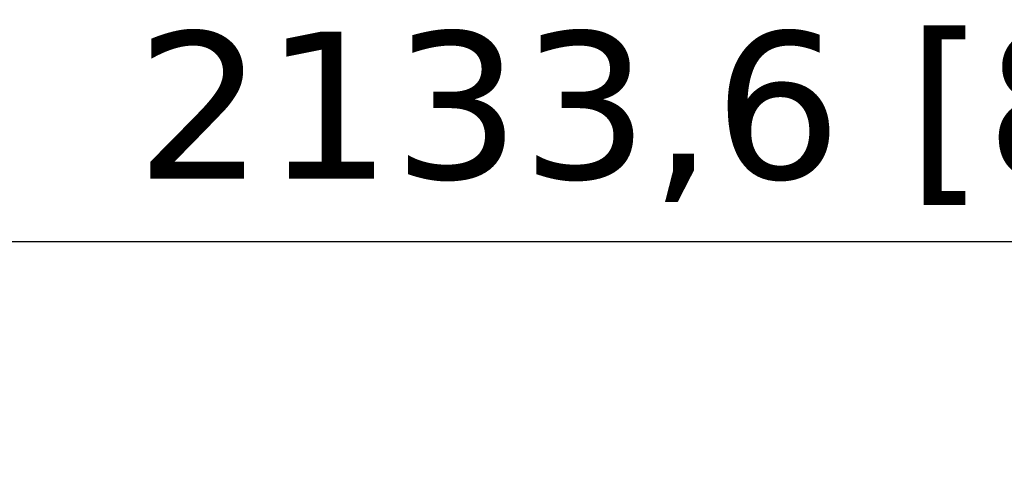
# Model space of a CAD drawing. Header units: millimetres. Extents: x -21336 to 21336, y -500 to 5820.
# Tile 21 of 27: x 2091 to 2426, y 4657 to 4809. Entities that reach past the tile are written whole.
import ezdxf

# ---------------------------------------------------------------- set-up
doc = ezdxf.new("R2010")
doc.units = ezdxf.units.MM
doc.header["$LTSCALE"] = 20
doc.layers.add('Bemaßung (ISO)', color=7, linetype='Continuous', lineweight=25)
doc.styles.add('Notiztext (ISO)', font='verdana.ttf')
doc.dimstyles.new('wedi USA', dxfattribs={"dimscale": 20, "dimtxt": 2.5, "dimasz": 4, "dimexe": 2, "dimexo": 0.8, "dimgap": 0.3, "dimtad": 1, "dimdec": 1, "dimrnd": 1e-08, "dimtxsty": 'Notiztext (ISO)', "dimcen": 0.09, "dimclrd": 7, "dimclre": 7, "dimclrt": 256, "dimadec": 0, "dimazin": 2, "dimtfac": 0.6, "dimtmove": 0, "dimatfit": 3, "dimfxl": 1, "dimtolj": 1, "dimlwd": -1, "dimlwe": -1, "dimarcsym": 0})

# ---------------------------------------------------------------- blocks, each defined once
blk = doc.blocks.new('*D61')
at = {"layer": 'Bemaßung (ISO)', "color": 7, "transparency": 16777216}
for p, q in [((1282.88, 4309.1), (1282.88, 4773.1)), ((3416.48, 4309.1), (3416.48, 4773.1)), ((1362.88, 4733.1), (3336.48, 4733.1))]:
    blk.add_line(p, q, dxfattribs=at)
for points in [[(1362.88, 4746.44), (1362.88, 4719.77), (1282.88, 4733.1)], [(3336.48, 4746.44), (3336.48, 4719.77), (3416.48, 4733.1)]]:
    blk.add_solid(points, dxfattribs=at)
at = {"layer": 'Defpoints', "color": 0, "transparency": 16777216}
for p in [(3416.48, 4733.1), (1282.88, 4293.1), (3416.48, 4293.1)]:
    blk.add_point(p, dxfattribs=at)
at = {"layer": 'Bemaßung (ISO)', "transparency": 16777216, "insert": (2130.57, 4804.52), "char_height": 50, "attachment_point": 1, "style": 'Notiztext (ISO)'}
blk.add_mtext('\\A1;2133,6 [84]"', dxfattribs=at)

msp = doc.modelspace()

# ---------------------------------------------------------------- dimensions: what is measured, and where the dimension line sits
at = {"layer": 'Bemaßung (ISO)', "color": 7}
dim = msp.add_linear_dim(base=(3416.48, 4733.1), p1=(1282.88, 4293.1), p2=(3416.48, 4293.1), angle=180, text='<>"', dimstyle='wedi USA', override={"dimgap": 0.3, "dimdec": 1, "dimtol": 0, "dimlim": 0, "dimtp": 0, "dimtm": 0, "dimtdec": 2, "dimtofl": 0, "dimatfit": 1}, dxfattribs=at)
dim.commit()
dim.dimension.update_dxf_attribs({"geometry": '*D61', "text_midpoint": (2349.68, 4733.1), "dimtype": 160})

doc.saveas('drawing.dxf')
